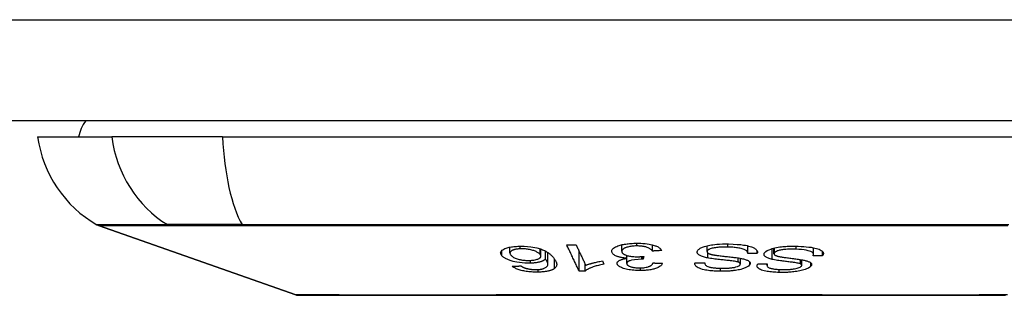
# Model space of a CAD drawing. Header units: inches. Extents: x 17 to 570, y 51 to 268.
# Tile 2 of 256: x 17.868 to 18.835, y 50.776 to 51.045. Entities that reach past the tile are written whole.
import ezdxf

# ---------------------------------------------------------------- set-up
doc = ezdxf.new("R2010")
doc.units = ezdxf.units.IN
doc.header["$MEASUREMENT"] = 0
doc.layers.add('Visible Edges(ANSI)', color=7, linetype='Continuous', lineweight=25)
doc.layers.add('Visible Tangent Edges(ANSI)', color=7, linetype='Continuous', lineweight=25)

msp = doc.modelspace()

# ---------------------------------------------------------------- linework, layer by layer
at = {"layer": 'Visible Edges(ANSI)'}
for p, q in [((76.77603, 50.94642), (17.17103, 50.94642)), ((17.8858, 50.93067), (17.95856, 50.93067)), ((18.06734, 50.93067), (17.95856, 50.93067)), ((18.06734, 50.93067), (18.92472, 50.93067)), ((18.13922, 50.77603), (17.94569, 50.84377)), ((18.45921, 50.81862), (18.45921, 50.82501)), ((18.48928, 50.81884), (18.48928, 50.8249)), ((18.54297, 50.81827), (18.54297, 50.82406)), ((18.58287, 50.81666), (18.58287, 50.82402)), ((18.34946, 50.81695), (18.34946, 50.82272)), ((18.37977, 50.81384), (18.37977, 50.82082)), ((18.38429, 50.81095), (18.38429, 50.81888)), ((18.38669, 50.80596), (18.38669, 50.81744)), ((18.41744, 50.79914), (18.41744, 50.81845)), ((18.46432, 50.81182), (18.46432, 50.81452)), ((18.59226, 50.81664), (18.59226, 50.81874)), ((18.60867, 50.81622), (18.60867, 50.82177)), ((18.64743, 50.81563), (18.64743, 50.82212)), ((18.6563, 50.81427), (18.6563, 50.81846)), ((18.4233, 50.7992), (18.4233, 50.80604)), ((18.44019, 50.80919), (18.44163, 50.80611)), ((18.46416, 50.80672), (18.46416, 50.81179)), ((18.48099, 50.81368), (18.48039, 50.81086)), ((18.48039, 50.81086), (18.48039, 50.81362)), ((18.54065, 50.80709), (18.54065, 50.80739)), ((18.57565, 50.80623), (18.57565, 50.81179)), ((18.60179, 50.80493), (18.60179, 50.80619)), ((18.63596, 50.80497), (18.63596, 50.81028))]:
    msp.add_line(p, q, dxfattribs=at)
at = {"layer": 'Visible Edges(ANSI)', "flags": 128}
for points in [[(18.3415, 50.81433), (18.34109, 50.81486), (18.34077, 50.81539), (18.34053, 50.81592), (18.34038, 50.81645), (18.34033, 50.81697), (18.34037, 50.81749), (18.34051, 50.818), (18.34074, 50.81851), (18.34108, 50.81903), (18.34159, 50.81959), (18.34232, 50.82019), (18.3433, 50.82079), (18.34446, 50.82133), (18.34563, 50.82177), (18.34675, 50.8221), (18.34776, 50.82236), (18.34876, 50.82258), (18.34982, 50.82278), (18.35092, 50.82296), (18.35207, 50.82311), (18.35327, 50.82324), (18.35449, 50.82335), (18.35575, 50.82344), (18.35703, 50.8235)], [(18.35703, 50.8235), (18.3635, 50.82353), (18.36995, 50.82299), (18.3758, 50.82193), (18.37939, 50.82095), (18.38055, 50.82055), (18.38149, 50.82018), (18.38237, 50.81981), (18.38322, 50.81942), (18.38401, 50.81903), (18.38476, 50.81863), (18.38547, 50.81822), (18.38614, 50.81781), (18.38677, 50.81739), (18.38738, 50.81696), (18.38797, 50.81653), (18.38852, 50.81609), (18.38905, 50.81565), (18.38956, 50.81521), (18.39004, 50.81476), (18.3905, 50.81431), (18.39093, 50.81387), (18.39134, 50.81342), (18.39173, 50.81298), (18.3921, 50.81254)], [(18.40523, 50.82485), (18.40561, 50.82486), (18.40599, 50.82487), (18.40637, 50.82487), (18.40674, 50.82488), (18.40712, 50.82489), (18.4075, 50.8249), (18.40788, 50.82491), (18.40826, 50.82492), (18.40864, 50.82493), (18.40902, 50.82494), (18.40939, 50.82494), (18.40977, 50.82495), (18.41015, 50.82496), (18.41053, 50.82497), (18.41091, 50.82498), (18.41129, 50.82499), (18.41166, 50.825), (18.41204, 50.82501), (18.41242, 50.82502), (18.4128, 50.82503), (18.41318, 50.82504), (18.41356, 50.82505), (18.41393, 50.82506), (18.41431, 50.82507)], [(18.41744, 50.79914), (18.41693, 50.8002), (18.41643, 50.80126), (18.41592, 50.80233), (18.41541, 50.8034), (18.4149, 50.80447), (18.41439, 50.80555), (18.41388, 50.80662), (18.41337, 50.8077), (18.41286, 50.80877), (18.41235, 50.80985), (18.41183, 50.81093), (18.41132, 50.81201), (18.41081, 50.81308), (18.4103, 50.81416), (18.40979, 50.81524), (18.40928, 50.81631), (18.40877, 50.81739), (18.40826, 50.81846), (18.40775, 50.81953), (18.40725, 50.8206), (18.40674, 50.82167), (18.40624, 50.82273), (18.40573, 50.82379), (18.40523, 50.82485)], [(18.41431, 50.82507), (18.41471, 50.82423), (18.4151, 50.8234), (18.41549, 50.82256), (18.41589, 50.82173), (18.41629, 50.82089), (18.41668, 50.82005), (18.41708, 50.81921), (18.41747, 50.81837), (18.41787, 50.81753), (18.41827, 50.81669), (18.41867, 50.81585), (18.41906, 50.81501), (18.41946, 50.81417), (18.41986, 50.81333), (18.42026, 50.81249), (18.42065, 50.81165), (18.42105, 50.81081), (18.42145, 50.80997), (18.42184, 50.80913), (18.42224, 50.80829), (18.42264, 50.80745), (18.42303, 50.80662), (18.42343, 50.80578), (18.42382, 50.80495)], [(18.44947, 50.81827), (18.44946, 50.81897), (18.44961, 50.81967), (18.44994, 50.82036), (18.45046, 50.82103), (18.45116, 50.82168), (18.45204, 50.8223), (18.45309, 50.82289), (18.45423, 50.82341), (18.45539, 50.82387), (18.45652, 50.82426), (18.45758, 50.82458), (18.4586, 50.82486), (18.45967, 50.82512), (18.46079, 50.82535), (18.46194, 50.82557), (18.46314, 50.82576), (18.46438, 50.82593), (18.46564, 50.82608), (18.46693, 50.8262), (18.46824, 50.82631), (18.46957, 50.82639), (18.47091, 50.82645), (18.47226, 50.82648), (18.47362, 50.8265)], [(18.47392, 50.82385), (18.47271, 50.82382), (18.47152, 50.82377), (18.47034, 50.82369), (18.4692, 50.82358), (18.4681, 50.82343), (18.46705, 50.82326), (18.46604, 50.82305), (18.46511, 50.82282), (18.46427, 50.82259), (18.46353, 50.82234), (18.46288, 50.8221), (18.4623, 50.82186), (18.46176, 50.8216), (18.46127, 50.82134), (18.46083, 50.82106), (18.46044, 50.82078), (18.4601, 50.82049), (18.45982, 50.82019), (18.4596, 50.81988), (18.45942, 50.81957), (18.4593, 50.81926), (18.45923, 50.81895), (18.45921, 50.81863), (18.45923, 50.81831)], [(18.47362, 50.8265), (18.47577, 50.8265), (18.4779, 50.82644), (18.48002, 50.82632), (18.4821, 50.82614), (18.48412, 50.8259), (18.48598, 50.82561), (18.48759, 50.8253), (18.48895, 50.82499), (18.49007, 50.82469), (18.491, 50.82441), (18.49187, 50.82412), (18.49269, 50.82382), (18.49347, 50.82351), (18.49419, 50.82318), (18.49486, 50.82284), (18.49548, 50.82248), (18.49603, 50.82212), (18.49653, 50.82175), (18.49698, 50.82137), (18.49737, 50.82099), (18.4977, 50.8206), (18.49799, 50.82021), (18.49823, 50.81981), (18.49842, 50.8194)], [(18.48928, 50.81884), (18.48899, 50.81923), (18.48866, 50.81961), (18.48829, 50.81999), (18.48788, 50.82037), (18.48743, 50.82074), (18.48693, 50.8211), (18.48637, 50.82145), (18.48575, 50.82179), (18.48506, 50.82211), (18.4843, 50.82241), (18.48352, 50.82268), (18.48275, 50.8229), (18.48201, 50.82308), (18.48132, 50.82323), (18.48064, 50.82335), (18.47995, 50.82346), (18.47924, 50.82356), (18.47852, 50.82364), (18.47778, 50.82371), (18.47702, 50.82377), (18.47625, 50.82381), (18.47547, 50.82383), (18.4747, 50.82385), (18.47392, 50.82385)], [(18.53351, 50.81882), (18.53371, 50.81923), (18.53397, 50.81964), (18.53431, 50.82004), (18.53471, 50.82044), (18.53518, 50.82083), (18.53572, 50.82121), (18.53631, 50.82158), (18.53697, 50.82194), (18.53771, 50.82229), (18.53854, 50.82266), (18.53948, 50.82302), (18.54054, 50.82338), (18.54173, 50.82374), (18.54303, 50.82407), (18.54438, 50.82438), (18.54579, 50.82465), (18.54725, 50.82489), (18.54876, 50.82511), (18.55044, 50.82531), (18.55257, 50.82552), (18.55515, 50.8257), (18.55811, 50.82583), (18.56111, 50.82587), (18.56409, 50.82583)], [(18.56409, 50.82583), (18.56844, 50.82568), (18.57259, 50.82543), (18.57599, 50.82512), (18.57864, 50.82479), (18.58062, 50.82447), (18.58224, 50.82416), (18.58376, 50.82381), (18.58518, 50.82342), (18.5865, 50.82299), (18.58769, 50.82253), (18.58871, 50.82205), (18.58956, 50.82158), (18.59026, 50.82112), (18.59082, 50.82068), (18.59126, 50.82026), (18.59161, 50.81988), (18.59189, 50.81948), (18.59211, 50.81909), (18.59227, 50.81869), (18.59238, 50.81829), (18.59243, 50.81788), (18.59242, 50.81747), (18.59236, 50.81706), (18.59226, 50.81664)], [(18.59969, 50.81741), (18.6007, 50.81838), (18.60211, 50.81931), (18.60377, 50.82013), (18.6054, 50.82078), (18.6068, 50.82124), (18.60817, 50.82164), (18.60963, 50.822), (18.61116, 50.82233), (18.61276, 50.82262), (18.61436, 50.82287), (18.61594, 50.82308), (18.61746, 50.82324), (18.6189, 50.82338), (18.62025, 50.82348), (18.6215, 50.82356), (18.62274, 50.82362), (18.62398, 50.82367), (18.62522, 50.8237), (18.62645, 50.82372), (18.62768, 50.82373), (18.62891, 50.82372), (18.63012, 50.82369), (18.63133, 50.82366), (18.63253, 50.82361)], [(18.63253, 50.82361), (18.63519, 50.82348), (18.63782, 50.8233), (18.6404, 50.82308), (18.64289, 50.82282), (18.64516, 50.82251), (18.64711, 50.82218), (18.6488, 50.82184), (18.65034, 50.82145), (18.65174, 50.82103), (18.65299, 50.82057), (18.6541, 50.82007), (18.65499, 50.81955), (18.6557, 50.81904), (18.65623, 50.81855), (18.65661, 50.81809), (18.65687, 50.81765), (18.65705, 50.81724), (18.65715, 50.81683), (18.65717, 50.81641), (18.65713, 50.81598), (18.65702, 50.81556), (18.65684, 50.81513), (18.65661, 50.8147), (18.6563, 50.81427)], [(18.36952, 50.80699), (18.36686, 50.80696), (18.36416, 50.80704), (18.36145, 50.80725), (18.3588, 50.80756), (18.35635, 50.80796), (18.35431, 50.80838), (18.35275, 50.80874), (18.35168, 50.80902), (18.35073, 50.8093), (18.34982, 50.80958), (18.34895, 50.80987), (18.34812, 50.81017), (18.34733, 50.81048), (18.34658, 50.81081), (18.34588, 50.81114), (18.34522, 50.81148), (18.34461, 50.81182), (18.34404, 50.81217), (18.34352, 50.81252), (18.34304, 50.81288), (18.3426, 50.81324), (18.34219, 50.8136), (18.34183, 50.81396), (18.3415, 50.81433)], [(18.35933, 50.82102), (18.35858, 50.82098), (18.35786, 50.82093), (18.35715, 50.82086), (18.35647, 50.82078), (18.35581, 50.82069), (18.35517, 50.82058), (18.35456, 50.82046), (18.35399, 50.82032), (18.35345, 50.82017), (18.35295, 50.82001), (18.35248, 50.81984), (18.35204, 50.81966), (18.35164, 50.81948), (18.35127, 50.81928), (18.35093, 50.81908), (18.35055, 50.81881), (18.35016, 50.81847), (18.34981, 50.81805), (18.34956, 50.81755), (18.34946, 50.81701), (18.34952, 50.81645), (18.34972, 50.81589), (18.35004, 50.81533), (18.35046, 50.81477)], [(18.35046, 50.81477), (18.35085, 50.81435), (18.35131, 50.81392), (18.35183, 50.8135), (18.35242, 50.81308), (18.35309, 50.81268), (18.35385, 50.81229), (18.35469, 50.81191), (18.35561, 50.81155), (18.3566, 50.81122), (18.35757, 50.81094), (18.35848, 50.81071), (18.35932, 50.81052), (18.36009, 50.81037), (18.36086, 50.81023), (18.36165, 50.8101), (18.36246, 50.81), (18.36329, 50.8099), (18.36412, 50.80983), (18.36495, 50.80977), (18.36579, 50.80973), (18.36662, 50.8097), (18.36746, 50.8097), (18.36828, 50.8097), (18.36909, 50.80972)], [(18.37896, 50.81568), (18.37861, 50.81606), (18.37821, 50.81644), (18.37774, 50.81681), (18.37722, 50.81718), (18.37664, 50.81755), (18.37599, 50.81791), (18.37527, 50.81827), (18.3745, 50.81862), (18.37367, 50.81895), (18.37281, 50.81927), (18.37189, 50.81956), (18.37091, 50.81984), (18.36988, 50.82009), (18.3688, 50.82031), (18.36772, 50.8205), (18.36667, 50.82066), (18.36565, 50.82078), (18.36469, 50.82088), (18.36378, 50.82095), (18.36288, 50.82101), (18.36198, 50.82104), (18.36109, 50.82105), (18.3602, 50.82104), (18.35933, 50.82102)], [(18.36909, 50.80972), (18.37047, 50.80979), (18.3718, 50.8099), (18.37304, 50.81006), (18.3742, 50.81027), (18.37527, 50.81051), (18.3762, 50.81079), (18.37697, 50.81108), (18.37759, 50.81136), (18.37806, 50.81161), (18.37844, 50.81185), (18.37877, 50.81209), (18.37906, 50.81234), (18.37929, 50.8126), (18.37948, 50.81286), (18.37962, 50.81313), (18.37972, 50.81341), (18.37976, 50.81369), (18.37977, 50.81397), (18.37972, 50.81425), (18.37964, 50.81454), (18.37952, 50.81482), (18.37937, 50.81511), (18.37918, 50.81539), (18.37896, 50.81568)], [(18.46432, 50.81182), (18.46353, 50.81188), (18.46276, 50.81196), (18.46199, 50.81205), (18.46123, 50.81214), (18.46049, 50.81225), (18.45976, 50.81237), (18.45904, 50.81249), (18.45834, 50.81263), (18.45765, 50.81278), (18.45699, 50.81294), (18.45636, 50.81311), (18.45574, 50.81329), (18.45516, 50.81348), (18.45457, 50.81369), (18.4539, 50.81396), (18.45318, 50.81428), (18.45244, 50.81466), (18.45172, 50.81511), (18.45106, 50.81561), (18.45052, 50.81613), (18.4501, 50.81666), (18.4498, 50.81719), (18.44959, 50.81773), (18.44947, 50.81827)], [(18.45923, 50.81831), (18.45929, 50.81802), (18.45938, 50.81772), (18.45952, 50.81743), (18.45971, 50.81714), (18.45994, 50.81685), (18.46022, 50.81657), (18.46054, 50.81629), (18.46092, 50.81601), (18.46135, 50.81575), (18.46182, 50.81549), (18.46233, 50.81525), (18.4629, 50.81501), (18.4635, 50.81479), (18.46417, 50.81457), (18.46494, 50.81434), (18.4658, 50.81413), (18.46676, 50.81392), (18.46779, 50.81374), (18.46886, 50.81358), (18.46997, 50.81346), (18.47111, 50.81337), (18.47226, 50.81331), (18.47342, 50.81328), (18.47458, 50.81327)], [(18.49842, 50.8194), (18.49804, 50.81938), (18.49766, 50.81936), (18.49727, 50.81933), (18.49689, 50.81931), (18.49651, 50.81929), (18.49613, 50.81926), (18.49575, 50.81924), (18.49537, 50.81921), (18.49499, 50.81919), (18.49461, 50.81917), (18.49423, 50.81914), (18.49385, 50.81912), (18.49347, 50.8191), (18.49309, 50.81907), (18.49271, 50.81905), (18.49233, 50.81903), (18.49194, 50.819), (18.49156, 50.81898), (18.49118, 50.81896), (18.4908, 50.81893), (18.49042, 50.81891), (18.49004, 50.81889), (18.48966, 50.81887), (18.48928, 50.81884)], [(18.54358, 50.8121), (18.54248, 50.81234), (18.54142, 50.81259), (18.54039, 50.81285), (18.5394, 50.81314), (18.53847, 50.81344), (18.5376, 50.81376), (18.5368, 50.8141), (18.53609, 50.81445), (18.53549, 50.81478), (18.535, 50.81511), (18.5346, 50.81542), (18.53428, 50.81571), (18.53403, 50.81598), (18.53383, 50.81624), (18.53366, 50.81649), (18.53353, 50.81675), (18.53343, 50.817), (18.53335, 50.81726), (18.53331, 50.81752), (18.53329, 50.81778), (18.53331, 50.81804), (18.53335, 50.8183), (18.53341, 50.81856), (18.53351, 50.81882)], [(18.54308, 50.81883), (18.543, 50.81858), (18.54297, 50.81834), (18.54298, 50.81809), (18.54304, 50.81785), (18.54315, 50.81761), (18.54331, 50.81738), (18.54352, 50.81715), (18.54377, 50.81694), (18.54405, 50.81674), (18.54435, 50.81656), (18.54467, 50.8164), (18.54501, 50.81625), (18.54536, 50.81611), (18.54574, 50.81598), (18.54614, 50.81585), (18.54655, 50.81573), (18.54699, 50.81561), (18.54744, 50.8155), (18.5479, 50.81539), (18.54837, 50.81529), (18.54886, 50.81519), (18.54934, 50.8151), (18.54983, 50.81501), (18.55032, 50.81493)], [(18.56331, 50.82277), (18.56208, 50.82279), (18.56084, 50.82279), (18.5596, 50.82278), (18.55836, 50.82275), (18.55712, 50.82271), (18.55588, 50.82265), (18.55465, 50.82256), (18.55345, 50.82245), (18.55226, 50.82233), (18.5511, 50.82217), (18.54997, 50.822), (18.54889, 50.82179), (18.54786, 50.82155), (18.54693, 50.82129), (18.54613, 50.82102), (18.54547, 50.82075), (18.54494, 50.8205), (18.54451, 50.82026), (18.54415, 50.82003), (18.54385, 50.8198), (18.54359, 50.81956), (18.54337, 50.81932), (18.5432, 50.81908), (18.54308, 50.81883)], [(18.55032, 50.81493), (18.55099, 50.81482), (18.55176, 50.81471), (18.55262, 50.81459), (18.55358, 50.81447), (18.5546, 50.81435), (18.5557, 50.81422), (18.55685, 50.81408), (18.55805, 50.81395), (18.55929, 50.81381), (18.56056, 50.81367), (18.56184, 50.81353), (18.56314, 50.81339), (18.56443, 50.81325), (18.5657, 50.8131), (18.56696, 50.81296), (18.56819, 50.81282), (18.56937, 50.81268), (18.57052, 50.81254), (18.57167, 50.81239), (18.57281, 50.81223), (18.57391, 50.81207), (18.57497, 50.8119), (18.57595, 50.81173), (18.57684, 50.81156)], [(18.58286, 50.81645), (18.58286, 50.81689), (18.5828, 50.81732), (18.58268, 50.81776), (18.58248, 50.81819), (18.58221, 50.81861), (18.58185, 50.81902), (18.5814, 50.81942), (18.58085, 50.81979), (18.58018, 50.82015), (18.57938, 50.82049), (18.57844, 50.82082), (18.57742, 50.82112), (18.57634, 50.82138), (18.57522, 50.82162), (18.5741, 50.82183), (18.57298, 50.82201), (18.57185, 50.82216), (18.57069, 50.8223), (18.56951, 50.82242), (18.5683, 50.82253), (18.56707, 50.82261), (18.56583, 50.82268), (18.56457, 50.82273), (18.56331, 50.82277)], [(18.59226, 50.81664), (18.59186, 50.81663), (18.59147, 50.81663), (18.59108, 50.81662), (18.59069, 50.81661), (18.5903, 50.8166), (18.58991, 50.81659), (18.58952, 50.81658), (18.58913, 50.81657), (18.58873, 50.81657), (18.58834, 50.81656), (18.58795, 50.81655), (18.58756, 50.81654), (18.58717, 50.81653), (18.58678, 50.81653), (18.58638, 50.81652), (18.58599, 50.81651), (18.5856, 50.8165), (18.58521, 50.81649), (18.58482, 50.81649), (18.58443, 50.81648), (18.58404, 50.81647), (18.58364, 50.81646), (18.58325, 50.81646), (18.58286, 50.81645)], [(18.6069, 50.8107), (18.60591, 50.81094), (18.60497, 50.8112), (18.60407, 50.81148), (18.60322, 50.81177), (18.60243, 50.81208), (18.6017, 50.8124), (18.60104, 50.81275), (18.60049, 50.81309), (18.60004, 50.81343), (18.59969, 50.81375), (18.59942, 50.81406), (18.59922, 50.81435), (18.59907, 50.81462), (18.59897, 50.81487), (18.59891, 50.81512), (18.59888, 50.81537), (18.59888, 50.81563), (18.59891, 50.81588), (18.59897, 50.81613), (18.59906, 50.81639), (18.59917, 50.81664), (18.59932, 50.8169), (18.59949, 50.81715), (18.59969, 50.81741)], [(18.6091, 50.81723), (18.60892, 50.81698), (18.60878, 50.81673), (18.6087, 50.81648), (18.60867, 50.81624), (18.60869, 50.81599), (18.60877, 50.81575), (18.60891, 50.81552), (18.60909, 50.81531), (18.6093, 50.81511), (18.60954, 50.81494), (18.6098, 50.81478), (18.61008, 50.81463), (18.61037, 50.8145), (18.61069, 50.81437), (18.61102, 50.81424), (18.61138, 50.81412), (18.61175, 50.81401), (18.61213, 50.8139), (18.61253, 50.81379), (18.61294, 50.81369), (18.61336, 50.81359), (18.61378, 50.8135), (18.61421, 50.81341), (18.61465, 50.81332)], [(18.63053, 50.82066), (18.62879, 50.82072), (18.62702, 50.82075), (18.62524, 50.82074), (18.62345, 50.8207), (18.62179, 50.82062), (18.62033, 50.82052), (18.6191, 50.82041), (18.61805, 50.82029), (18.61704, 50.82016), (18.61605, 50.82), (18.61509, 50.81983), (18.61417, 50.81962), (18.61331, 50.8194), (18.61257, 50.81917), (18.61194, 50.81895), (18.61142, 50.81874), (18.611, 50.81856), (18.61064, 50.81838), (18.6103, 50.8182), (18.61, 50.81801), (18.60973, 50.81782), (18.60949, 50.81763), (18.60928, 50.81743), (18.6091, 50.81723)], [(18.64707, 50.81423), (18.64718, 50.81447), (18.64727, 50.81471), (18.64734, 50.81495), (18.64739, 50.81519), (18.64743, 50.81543), (18.64743, 50.81566), (18.64742, 50.8159), (18.64738, 50.81613), (18.64731, 50.81636), (18.64721, 50.81659), (18.64708, 50.81681), (18.64692, 50.81703), (18.64672, 50.81725), (18.64646, 50.81748), (18.64607, 50.81777), (18.64549, 50.81809), (18.64467, 50.81845), (18.64359, 50.81883), (18.64216, 50.81923), (18.64036, 50.81962), (18.63819, 50.81999), (18.63575, 50.82029), (18.63318, 50.82051), (18.63053, 50.82066)], [(18.6563, 50.81427), (18.65592, 50.81426), (18.65554, 50.81426), (18.65515, 50.81426), (18.65477, 50.81426), (18.65438, 50.81426), (18.654, 50.81425), (18.65361, 50.81425), (18.65323, 50.81425), (18.65284, 50.81425), (18.65246, 50.81425), (18.65207, 50.81425), (18.65169, 50.81424), (18.6513, 50.81424), (18.65092, 50.81424), (18.65053, 50.81424), (18.65015, 50.81424), (18.64977, 50.81424), (18.64938, 50.81424), (18.649, 50.81424), (18.64861, 50.81424), (18.64823, 50.81423), (18.64784, 50.81423), (18.64746, 50.81423), (18.64707, 50.81423)], [(18.35165, 50.80391), (18.35201, 50.80393), (18.35237, 50.80394), (18.35272, 50.80396), (18.35308, 50.80398), (18.35344, 50.80399), (18.3538, 50.80401), (18.35415, 50.80403), (18.35451, 50.80404), (18.35487, 50.80406), (18.35523, 50.80408), (18.35559, 50.8041), (18.35594, 50.80411), (18.3563, 50.80413), (18.35666, 50.80415), (18.35702, 50.80417), (18.35737, 50.80418), (18.35773, 50.8042), (18.35809, 50.80422), (18.35845, 50.80424), (18.35881, 50.80425), (18.35916, 50.80427), (18.35952, 50.80429), (18.35988, 50.80431), (18.36024, 50.80433)], [(18.36024, 50.80433), (18.36041, 50.80421), (18.36059, 50.8041), (18.36077, 50.80399), (18.36096, 50.80388), (18.36116, 50.80376), (18.36135, 50.80365), (18.36156, 50.80354), (18.36176, 50.80342), (18.36197, 50.80331), (18.36219, 50.8032), (18.36241, 50.80309), (18.36263, 50.80298), (18.36286, 50.80288), (18.3631, 50.80277), (18.36333, 50.80267), (18.36357, 50.80256), (18.36382, 50.80246), (18.36408, 50.80236), (18.36434, 50.80226), (18.36461, 50.80217), (18.36489, 50.80207), (18.36518, 50.80198), (18.36548, 50.80189), (18.36578, 50.80181)], [(18.38429, 50.81095), (18.38405, 50.81072), (18.38379, 50.8105), (18.38351, 50.81027), (18.3832, 50.81005), (18.38288, 50.80984), (18.38252, 50.80963), (18.38214, 50.80942), (18.38174, 50.80922), (18.38129, 50.80903), (18.38081, 50.80883), (18.38028, 50.80864), (18.3797, 50.80846), (18.37907, 50.80827), (18.37839, 50.80809), (18.37764, 50.80792), (18.37684, 50.80776), (18.37602, 50.80761), (18.37516, 50.80747), (18.37428, 50.80735), (18.37338, 50.80724), (18.37244, 50.80715), (18.37148, 50.80708), (18.37051, 50.80703), (18.36952, 50.80699)], [(18.38251, 50.80176), (18.38381, 50.80231), (18.38485, 50.80292), (18.38563, 50.80359), (18.38618, 50.80429), (18.38651, 50.80496), (18.38666, 50.80554), (18.38669, 50.80603), (18.38667, 50.80637), (18.38663, 50.80665), (18.38657, 50.80693), (18.38649, 50.80721), (18.38639, 50.8075), (18.38628, 50.80779), (18.38615, 50.80808), (18.38601, 50.80837), (18.38585, 50.80866), (18.38568, 50.80896), (18.38551, 50.80925), (18.38532, 50.80954), (18.38513, 50.80983), (18.38493, 50.81012), (18.38472, 50.8104), (18.3845, 50.81068), (18.38429, 50.81095)], [(18.3921, 50.81254), (18.3925, 50.81205), (18.39288, 50.81156), (18.39323, 50.81106), (18.39357, 50.81057), (18.39388, 50.81008), (18.39417, 50.80959), (18.39443, 50.8091), (18.39466, 50.80861), (18.39486, 50.80813), (18.39503, 50.80765), (18.39516, 50.80718), (18.39527, 50.80671), (18.39533, 50.80625), (18.39536, 50.80579), (18.39535, 50.80535), (18.39529, 50.8049), (18.3952, 50.80447), (18.39506, 50.80405), (18.39487, 50.80363), (18.39463, 50.80321), (18.39433, 50.80281), (18.39397, 50.80241), (18.39355, 50.80202), (18.39307, 50.80164)], [(18.44163, 50.80611), (18.44017, 50.8058), (18.43879, 50.80549), (18.4375, 50.80517), (18.43628, 50.80486), (18.43514, 50.80455), (18.43407, 50.80424), (18.43307, 50.80394), (18.43213, 50.80363), (18.43126, 50.80334), (18.43045, 50.80304), (18.4297, 50.80276), (18.429, 50.80248), (18.42835, 50.80221), (18.42775, 50.80195), (18.4272, 50.80169), (18.42667, 50.80144), (18.42615, 50.80118), (18.42565, 50.80091), (18.42518, 50.80064), (18.42474, 50.80036), (18.42432, 50.80008), (18.42395, 50.79979), (18.4236, 50.7995), (18.4233, 50.7992)], [(18.42382, 50.80495), (18.42423, 50.80511), (18.42465, 50.80527), (18.42509, 50.80543), (18.42553, 50.80559), (18.42599, 50.80575), (18.42646, 50.8059), (18.42693, 50.80605), (18.42742, 50.8062), (18.42791, 50.80635), (18.4284, 50.80649), (18.4289, 50.80663), (18.42941, 50.80677), (18.42991, 50.80691), (18.43042, 50.80704), (18.431, 50.80719), (18.4317, 50.80737), (18.43251, 50.80757), (18.43341, 50.80779), (18.4344, 50.80802), (18.43546, 50.80826), (18.43658, 50.8085), (18.43775, 50.80874), (18.43896, 50.80897), (18.44019, 50.80919)], [(18.45469, 50.80654), (18.45467, 50.80678), (18.45468, 50.80702), (18.45472, 50.80726), (18.45478, 50.80749), (18.45488, 50.80773), (18.455, 50.80796), (18.45515, 50.80819), (18.45534, 50.80842), (18.45555, 50.80864), (18.45579, 50.80887), (18.45607, 50.80909), (18.45639, 50.80932), (18.45677, 50.80955), (18.4572, 50.80979), (18.4577, 50.81003), (18.45825, 50.81027), (18.45888, 50.81051), (18.45956, 50.81074), (18.46027, 50.81095), (18.46102, 50.81115), (18.4618, 50.81134), (18.46262, 50.81151), (18.46346, 50.81167), (18.46432, 50.81182)], [(18.47752, 50.79976), (18.47588, 50.79977), (18.47424, 50.79981), (18.47262, 50.79989), (18.47102, 50.80002), (18.46945, 50.80017), (18.4679, 50.80037), (18.46639, 50.80061), (18.46496, 50.80087), (18.46358, 50.80117), (18.46228, 50.80149), (18.46106, 50.80186), (18.45995, 50.80224), (18.45899, 50.80263), (18.45817, 50.80302), (18.45748, 50.8034), (18.4569, 50.80376), (18.45642, 50.8041), (18.456, 50.80444), (18.45564, 50.80478), (18.45534, 50.80513), (18.45509, 50.80547), (18.4549, 50.80583), (18.45477, 50.80618), (18.45469, 50.80654)], [(18.4789, 50.81088), (18.47521, 50.81074), (18.47175, 50.81038), (18.46874, 50.80982), (18.46705, 50.80935), (18.46656, 50.80917), (18.46628, 50.80905), (18.46601, 50.80893), (18.46576, 50.80881), (18.46553, 50.80868), (18.46532, 50.80854), (18.46513, 50.80841), (18.46496, 50.80827), (18.4648, 50.80813), (18.46466, 50.80798), (18.46454, 50.80783), (18.46444, 50.80768), (18.46436, 50.80753), (18.46429, 50.80738), (18.46423, 50.80723), (18.4642, 50.80707), (18.46417, 50.80692), (18.46416, 50.80676), (18.46416, 50.80661), (18.46418, 50.80645)], [(18.46418, 50.80645), (18.46423, 50.80619), (18.46433, 50.80592), (18.46447, 50.80565), (18.46466, 50.80539), (18.4649, 50.80513), (18.46519, 50.80488), (18.46553, 50.80463), (18.46592, 50.8044), (18.46636, 50.80417), (18.46685, 50.80395), (18.46739, 50.80373), (18.46797, 50.80353), (18.46859, 50.80334), (18.46925, 50.80317), (18.46994, 50.80301), (18.47065, 50.80287), (18.47139, 50.80275), (18.47215, 50.80265), (18.47294, 50.80256), (18.47373, 50.8025), (18.47454, 50.80245), (18.47536, 50.80241), (18.47618, 50.8024), (18.477, 50.80239)], [(18.47458, 50.81327), (18.47485, 50.81328), (18.47511, 50.81328), (18.47538, 50.81329), (18.47565, 50.81329), (18.47591, 50.8133), (18.47618, 50.81331), (18.47644, 50.81333), (18.47671, 50.81334), (18.47698, 50.81335), (18.47726, 50.81337), (18.47753, 50.81339), (18.4778, 50.81341), (18.47807, 50.81343), (18.47834, 50.81345), (18.47861, 50.81347), (18.47888, 50.81349), (18.47915, 50.81351), (18.47942, 50.81353), (18.47969, 50.81356), (18.47995, 50.81358), (18.48021, 50.81361), (18.48047, 50.81363), (18.48073, 50.81366), (18.48099, 50.81368)], [(18.477, 50.80239), (18.4783, 50.80242), (18.47958, 50.80248), (18.48083, 50.80259), (18.48202, 50.80274), (18.48316, 50.80294), (18.48416, 50.80316), (18.48498, 50.80338), (18.48562, 50.80359), (18.48613, 50.80378), (18.4866, 50.80397), (18.48702, 50.80417), (18.48741, 50.80438), (18.48777, 50.8046), (18.4881, 50.80482), (18.48839, 50.80505), (18.48866, 50.80529), (18.4889, 50.80552), (18.48911, 50.80577), (18.4893, 50.80601), (18.48946, 50.80626), (18.4896, 50.80651), (18.48972, 50.80676), (18.48982, 50.80701), (18.4899, 50.80726)], [(18.49917, 50.80682), (18.4989, 50.80622), (18.49853, 50.80563), (18.49807, 50.80505), (18.4975, 50.80448), (18.49681, 50.80392), (18.49601, 50.80339), (18.49512, 50.80289), (18.4942, 50.80245), (18.49327, 50.80207), (18.49235, 50.80174), (18.49147, 50.80146), (18.49057, 50.80121), (18.48964, 50.80098), (18.48867, 50.80077), (18.48766, 50.80058), (18.48662, 50.8004), (18.48554, 50.80025), (18.48444, 50.80012), (18.48333, 50.80001), (18.48219, 50.79992), (18.48104, 50.79985), (18.47988, 50.7998), (18.4787, 50.79977), (18.47752, 50.79976)], [(18.48039, 50.81086), (18.48033, 50.81086), (18.48027, 50.81086), (18.48021, 50.81086), (18.48014, 50.81086), (18.48008, 50.81087), (18.48002, 50.81087), (18.47995, 50.81087), (18.47989, 50.81087), (18.47983, 50.81087), (18.47976, 50.81088), (18.4797, 50.81088), (18.47964, 50.81088), (18.47957, 50.81088), (18.47951, 50.81088), (18.47945, 50.81088), (18.47939, 50.81088), (18.47933, 50.81088), (18.47927, 50.81088), (18.47921, 50.81088), (18.47914, 50.81088), (18.47908, 50.81089), (18.47902, 50.81089), (18.47896, 50.81089), (18.4789, 50.81088)], [(18.4899, 50.80726), (18.49029, 50.80724), (18.49068, 50.80722), (18.49106, 50.8072), (18.49145, 50.80718), (18.49183, 50.80716), (18.49222, 50.80714), (18.49261, 50.80713), (18.49299, 50.80711), (18.49338, 50.80709), (18.49377, 50.80707), (18.49415, 50.80705), (18.49454, 50.80703), (18.49492, 50.80701), (18.49531, 50.807), (18.4957, 50.80698), (18.49608, 50.80696), (18.49647, 50.80694), (18.49686, 50.80693), (18.49724, 50.80691), (18.49763, 50.80689), (18.49802, 50.80687), (18.4984, 50.80685), (18.49879, 50.80684), (18.49917, 50.80682)], [(18.55601, 50.79903), (18.55448, 50.79906), (18.55296, 50.7991), (18.55145, 50.79917), (18.54996, 50.79926), (18.54849, 50.79936), (18.54704, 50.7995), (18.54562, 50.79965), (18.54422, 50.79983), (18.54286, 50.80003), (18.5415, 50.80026), (18.54004, 50.80056), (18.53851, 50.80094), (18.53697, 50.80139), (18.53551, 50.80194), (18.53429, 50.80251), (18.53332, 50.80309), (18.53258, 50.80365), (18.53202, 50.80419), (18.53161, 50.80471), (18.5313, 50.80524), (18.53111, 50.80577), (18.53103, 50.80631), (18.53105, 50.80686), (18.53116, 50.8074)], [(18.53116, 50.8074), (18.53156, 50.8074), (18.53195, 50.8074), (18.53235, 50.8074), (18.53275, 50.8074), (18.53314, 50.8074), (18.53354, 50.8074), (18.53393, 50.8074), (18.53433, 50.8074), (18.53472, 50.80739), (18.53512, 50.80739), (18.53552, 50.80739), (18.53591, 50.80739), (18.53631, 50.80739), (18.5367, 50.80739), (18.5371, 50.80739), (18.5375, 50.80739), (18.53789, 50.80739), (18.53829, 50.80739), (18.53868, 50.80739), (18.53908, 50.80739), (18.53947, 50.80739), (18.53987, 50.80739), (18.54027, 50.80739), (18.54066, 50.80739)], [(18.54066, 50.80739), (18.54066, 50.80683), (18.54078, 50.80626), (18.54104, 50.80571), (18.54146, 50.80517), (18.54205, 50.80466), (18.54283, 50.80417), (18.54372, 50.80376), (18.5446, 50.80344), (18.54537, 50.80322), (18.54602, 50.80306), (18.54668, 50.80291), (18.54738, 50.80278), (18.54809, 50.80266), (18.54883, 50.80256), (18.54959, 50.80246), (18.55036, 50.80238), (18.55114, 50.80231), (18.55194, 50.80225), (18.55274, 50.80219), (18.55355, 50.80215), (18.55437, 50.80211), (18.55518, 50.80208), (18.556, 50.80206), (18.55683, 50.80205)], [(18.57359, 50.80805), (18.57292, 50.80825), (18.57207, 50.80845), (18.57106, 50.80865), (18.56991, 50.80884), (18.56867, 50.80902), (18.56738, 50.80919), (18.56609, 50.80936), (18.56483, 50.8095), (18.56361, 50.80964), (18.56241, 50.80977), (18.56122, 50.8099), (18.56003, 50.81002), (18.55883, 50.81014), (18.5576, 50.81027), (18.55634, 50.8104), (18.55503, 50.81054), (18.55367, 50.81069), (18.55224, 50.81085), (18.55073, 50.81104), (18.54919, 50.81123), (18.54765, 50.81144), (18.54617, 50.81166), (18.5448, 50.81188), (18.54358, 50.8121)], [(18.5851, 50.80594), (18.58352, 50.80405), (18.5805, 50.80236), (18.57775, 50.80136), (18.57624, 50.80094), (18.5748, 50.80061), (18.57342, 50.80033), (18.57212, 50.8001), (18.57096, 50.79992), (18.56996, 50.79978), (18.56905, 50.79967), (18.56814, 50.79957), (18.56722, 50.79947), (18.5663, 50.79939), (18.56537, 50.79931), (18.56444, 50.79925), (18.56351, 50.79919), (18.56257, 50.79914), (18.56163, 50.7991), (18.56069, 50.79907), (18.55975, 50.79904), (18.55881, 50.79903), (18.55788, 50.79902), (18.55694, 50.79902), (18.55601, 50.79903)], [(18.55683, 50.80205), (18.55748, 50.80204), (18.55814, 50.80204), (18.5588, 50.80204), (18.55946, 50.80204), (18.56012, 50.80205), (18.56078, 50.80206), (18.56144, 50.80208), (18.5621, 50.8021), (18.56277, 50.80213), (18.56343, 50.80216), (18.5641, 50.8022), (18.56476, 50.80225), (18.56541, 50.8023), (18.56606, 50.80236), (18.56671, 50.80243), (18.56735, 50.80251), (18.56798, 50.8026), (18.56863, 50.8027), (18.56973, 50.80291), (18.57127, 50.80329), (18.57287, 50.80381), (18.57416, 50.8044), (18.57506, 50.80506), (18.57555, 50.80574)], [(18.57555, 50.80574), (18.57559, 50.80585), (18.57562, 50.80595), (18.57564, 50.80606), (18.57565, 50.80617), (18.57565, 50.80627), (18.57564, 50.80638), (18.57562, 50.80648), (18.57559, 50.80659), (18.57555, 50.80669), (18.5755, 50.80679), (18.57543, 50.8069), (18.57535, 50.807), (18.57527, 50.80709), (18.57517, 50.80719), (18.57506, 50.80729), (18.57493, 50.80738), (18.5748, 50.80747), (18.57466, 50.80756), (18.57451, 50.80765), (18.57434, 50.80773), (18.57417, 50.80782), (18.57399, 50.8079), (18.57379, 50.80797), (18.57359, 50.80805)], [(18.57684, 50.81156), (18.57779, 50.81135), (18.57871, 50.81113), (18.57959, 50.8109), (18.58042, 50.81065), (18.5812, 50.81039), (18.58193, 50.8101), (18.5826, 50.80981), (18.58316, 50.80952), (18.58362, 50.80923), (18.584, 50.80897), (18.5843, 50.80871), (18.58454, 50.80848), (18.58472, 50.80827), (18.58488, 50.80807), (18.58501, 50.80786), (18.58511, 50.80765), (18.58519, 50.80744), (18.58524, 50.80723), (18.58528, 50.80702), (18.58528, 50.8068), (18.58527, 50.80659), (18.58523, 50.80637), (18.58518, 50.80616), (18.5851, 50.80594)], [(18.61378, 50.79791), (18.61219, 50.79796), (18.61062, 50.79803), (18.60908, 50.79812), (18.60756, 50.79823), (18.60607, 50.79837), (18.60462, 50.79853), (18.60321, 50.79872), (18.60185, 50.79894), (18.60052, 50.79918), (18.59918, 50.79948), (18.59785, 50.79983), (18.59656, 50.80025), (18.59535, 50.80074), (18.59433, 50.80128), (18.59354, 50.80183), (18.59297, 50.80236), (18.59256, 50.80288), (18.5923, 50.80337), (18.59214, 50.80385), (18.59209, 50.80434), (18.59213, 50.80484), (18.59227, 50.80533), (18.5925, 50.80583), (18.59282, 50.80633)], [(18.59282, 50.80633), (18.5932, 50.80633), (18.59359, 50.80632), (18.59398, 50.80631), (18.59437, 50.80631), (18.59476, 50.8063), (18.59515, 50.80629), (18.59553, 50.80629), (18.59592, 50.80628), (18.59631, 50.80627), (18.5967, 50.80627), (18.59709, 50.80626), (18.59748, 50.80625), (18.59787, 50.80625), (18.59825, 50.80624), (18.59864, 50.80623), (18.59903, 50.80623), (18.59942, 50.80622), (18.59981, 50.80622), (18.6002, 50.80621), (18.60059, 50.8062), (18.60098, 50.8062), (18.60136, 50.80619), (18.60175, 50.80619), (18.60214, 50.80618)], [(18.60214, 50.80618), (18.60195, 50.80574), (18.60183, 50.8053), (18.6018, 50.80486), (18.60186, 50.80443), (18.60203, 50.804), (18.60232, 50.8036), (18.60273, 50.80321), (18.60327, 50.80284), (18.60392, 50.80251), (18.60462, 50.80222), (18.60534, 50.80199), (18.60605, 50.80181), (18.60674, 50.80165), (18.60746, 50.80151), (18.60821, 50.80139), (18.609, 50.80128), (18.6098, 50.80118), (18.61063, 50.8011), (18.61146, 50.80102), (18.61231, 50.80096), (18.61317, 50.80091), (18.61405, 50.80086), (18.61493, 50.80083), (18.61581, 50.8008)], [(18.63461, 50.80633), (18.63405, 50.80653), (18.63331, 50.80673), (18.63242, 50.80693), (18.6314, 50.80713), (18.63027, 50.80732), (18.62909, 50.80751), (18.62789, 50.80768), (18.6267, 50.80785), (18.62554, 50.808), (18.62441, 50.80814), (18.62329, 50.80828), (18.62217, 50.80842), (18.62103, 50.80856), (18.61988, 50.8087), (18.6187, 50.80884), (18.61748, 50.809), (18.61621, 50.80917), (18.61489, 50.80935), (18.61349, 50.80955), (18.61206, 50.80976), (18.61064, 50.80999), (18.60927, 50.81022), (18.60801, 50.81046), (18.6069, 50.8107)], [(18.61465, 50.81332), (18.61525, 50.81321), (18.61596, 50.81309), (18.61676, 50.81296), (18.61764, 50.81282), (18.61859, 50.81269), (18.61961, 50.81254), (18.62068, 50.8124), (18.6218, 50.81225), (18.62296, 50.81209), (18.62414, 50.81194), (18.62533, 50.81178), (18.62654, 50.81162), (18.62774, 50.81146), (18.62894, 50.81131), (18.63011, 50.81115), (18.63126, 50.81099), (18.63236, 50.81083), (18.63343, 50.81068), (18.63449, 50.81052), (18.63554, 50.81035), (18.63655, 50.81018), (18.63751, 50.81), (18.6384, 50.80983), (18.6392, 50.80964)], [(18.63556, 50.8041), (18.63565, 50.8042), (18.63572, 50.8043), (18.63578, 50.8044), (18.63584, 50.8045), (18.63588, 50.8046), (18.63592, 50.80471), (18.63594, 50.80481), (18.63595, 50.80491), (18.63595, 50.80501), (18.63594, 50.80511), (18.63592, 50.8052), (18.63589, 50.8053), (18.63584, 50.8054), (18.63579, 50.80549), (18.63572, 50.80558), (18.63564, 50.80567), (18.63554, 50.80576), (18.63544, 50.80585), (18.63533, 50.80593), (18.6352, 50.80602), (18.63507, 50.8061), (18.63492, 50.80618), (18.63477, 50.80626), (18.63461, 50.80633)], [(18.6392, 50.80964), (18.64004, 50.80943), (18.64085, 50.80921), (18.64161, 50.80897), (18.64231, 50.80872), (18.64297, 50.80846), (18.64356, 50.80818), (18.64408, 50.80789), (18.64451, 50.80761), (18.64484, 50.80733), (18.6451, 50.80707), (18.64529, 50.80683), (18.64543, 50.8066), (18.64553, 50.8064), (18.64559, 50.8062), (18.64563, 50.806), (18.64565, 50.8058), (18.64564, 50.8056), (18.64561, 50.80539), (18.64555, 50.80519), (18.64547, 50.80499), (18.64537, 50.80478), (18.64524, 50.80457), (18.6451, 50.80437), (18.64493, 50.80416)], [(18.3773, 50.79823), (18.376, 50.79821), (18.37468, 50.79821), (18.37335, 50.79824), (18.37201, 50.79828), (18.37067, 50.79836), (18.36934, 50.79846), (18.368, 50.79859), (18.36669, 50.79875), (18.36541, 50.79893), (18.36416, 50.79914), (18.36293, 50.79937), (18.36174, 50.79963), (18.36059, 50.79991), (18.35949, 50.80021), (18.35845, 50.80052), (18.35746, 50.80085), (18.35652, 50.8012), (18.35565, 50.80157), (18.35484, 50.80194), (18.35409, 50.80232), (18.3534, 50.80271), (18.35276, 50.80311), (18.35218, 50.80351), (18.35165, 50.80391)], [(18.36578, 50.80181), (18.36615, 50.80171), (18.36653, 50.80162), (18.36692, 50.80154), (18.36731, 50.80145), (18.3677, 50.80137), (18.36811, 50.8013), (18.36852, 50.80122), (18.36893, 50.80116), (18.36934, 50.80109), (18.36976, 50.80104), (18.37018, 50.80098), (18.3706, 50.80093), (18.37103, 50.80089), (18.37145, 50.80085), (18.37188, 50.80082), (18.37232, 50.80079), (18.37275, 50.80076), (18.37319, 50.80074), (18.37363, 50.80073), (18.37406, 50.80072), (18.37449, 50.80071), (18.37492, 50.80071), (18.37535, 50.80072), (18.37577, 50.80073)], [(18.37577, 50.80073), (18.3761, 50.80074), (18.37643, 50.80075), (18.37676, 50.80077), (18.37709, 50.80079), (18.37741, 50.80081), (18.37773, 50.80083), (18.37804, 50.80086), (18.37835, 50.80089), (18.37866, 50.80092), (18.37896, 50.80096), (18.37925, 50.801), (18.37955, 50.80104), (18.37983, 50.80108), (18.38011, 50.80113), (18.38038, 50.80118), (18.38064, 50.80123), (18.3809, 50.80129), (18.38115, 50.80135), (18.38139, 50.80141), (18.38163, 50.80147), (18.38186, 50.80154), (18.38208, 50.80161), (18.3823, 50.80168), (18.38251, 50.80176)], [(18.39307, 50.80164), (18.39271, 50.80139), (18.39232, 50.80115), (18.39191, 50.80092), (18.39147, 50.8007), (18.39099, 50.80048), (18.39049, 50.80027), (18.38996, 50.80007), (18.3894, 50.79987), (18.38881, 50.79969), (18.38819, 50.79952), (18.38755, 50.79936), (18.38688, 50.79921), (18.38619, 50.79907), (18.38546, 50.79894), (18.38472, 50.79882), (18.38396, 50.79871), (18.38318, 50.79861), (18.38238, 50.79853), (18.38156, 50.79845), (18.38074, 50.79839), (18.37989, 50.79834), (18.37904, 50.79829), (18.37817, 50.79826), (18.3773, 50.79823)], [(18.4233, 50.7992), (18.42306, 50.7992), (18.42282, 50.79919), (18.42257, 50.79919), (18.42233, 50.79919), (18.42208, 50.79919), (18.42184, 50.79918), (18.42159, 50.79918), (18.42135, 50.79918), (18.4211, 50.79917), (18.42086, 50.79917), (18.42062, 50.79917), (18.42037, 50.79917), (18.42013, 50.79916), (18.41988, 50.79916), (18.41964, 50.79916), (18.41939, 50.79915), (18.41915, 50.79915), (18.4189, 50.79915), (18.41866, 50.79915), (18.41842, 50.79914), (18.41817, 50.79914), (18.41793, 50.79914), (18.41768, 50.79914), (18.41744, 50.79914)], [(18.64493, 50.80416), (18.64388, 50.8032), (18.6424, 50.80226), (18.64071, 50.80147), (18.63916, 50.80087), (18.63791, 50.80045), (18.63666, 50.80009), (18.63533, 50.79975), (18.63393, 50.79944), (18.63248, 50.79916), (18.63101, 50.79891), (18.62956, 50.7987), (18.62815, 50.79853), (18.62677, 50.79838), (18.62546, 50.79826), (18.62422, 50.79816), (18.62304, 50.79808), (18.62187, 50.79801), (18.6207, 50.79796), (18.61953, 50.79792), (18.61837, 50.79789), (18.61721, 50.79788), (18.61606, 50.79788), (18.61492, 50.79789), (18.61378, 50.79791)], [(18.61581, 50.8008), (18.61652, 50.80078), (18.61723, 50.80077), (18.61795, 50.80076), (18.61867, 50.80076), (18.61939, 50.80076), (18.62012, 50.80077), (18.62084, 50.80078), (18.62158, 50.8008), (18.62231, 50.80082), (18.62305, 50.80086), (18.62379, 50.8009), (18.62453, 50.80095), (18.62527, 50.80101), (18.626, 50.80108), (18.62676, 50.80117), (18.62767, 50.80129), (18.62875, 50.80147), (18.62996, 50.80171), (18.63125, 50.80202), (18.63244, 50.80237), (18.63349, 50.80276), (18.63438, 50.80319), (18.63507, 50.80363), (18.63556, 50.8041)], [(18.14083, 50.77575), (18.14126, 50.77575), (18.14253, 50.77575), (18.14467, 50.77574), (18.14765, 50.77573), (18.15148, 50.77572), (18.15614, 50.77571), (18.16161, 50.7757), (18.16785, 50.77568), (18.17489, 50.77567), (18.18272, 50.77565), (18.19133, 50.77563), (18.20069, 50.77562), (18.21076, 50.7756), (18.22152, 50.77558), (18.23291, 50.77557), (18.2449, 50.77557), (18.2575, 50.77557), (18.27068, 50.77558), (18.28439, 50.7756), (18.2986, 50.77562), (18.31332, 50.77563), (18.32854, 50.77565), (18.34418, 50.77567), (18.3602, 50.77568), (18.37654, 50.7757), (18.39313, 50.77571), (18.40991, 50.77572), (18.42687, 50.77573), (18.44404, 50.77574), (18.46138, 50.77575), (18.47884, 50.77575), (18.49634, 50.77575), (18.51384, 50.77575), (18.53125, 50.77575), (18.54852, 50.77574), (18.56564, 50.77573), (18.58264, 50.77572), (18.59948, 50.77571), (18.6161, 50.7757), (18.63244, 50.77568), (18.64844, 50.77566), (18.66403, 50.77565), (18.67917, 50.77563), (18.69384, 50.77562), (18.70805, 50.7756), (18.72176, 50.77558), (18.73492, 50.77557), (18.74748, 50.77557), (18.75944, 50.77557), (18.77077, 50.77558), (18.78145, 50.7756), (18.79144, 50.77562), (18.80072, 50.77563), (18.80929, 50.77565), (18.81713, 50.77567), (18.82421, 50.77568), (18.8305, 50.7757), (18.83598, 50.77571)]]:
    msp.add_lwpolyline(points, dxfattribs=at)
at = {"layer": 'Visible Edges(ANSI)'}
for centre, radius, start, end in [((17.96454, 50.9228), 0.03937, 143.1301, 168.46304), ((18.00277, 50.94699), 0.11811, 187.9413, 240.18311), ((17.94894, 50.85306), 0.00984, 240.18311, 250.70995), ((18.14085, 50.78067), 0.00492, 250.70995, 269.82686)]:
    msp.add_arc(centre, radius, start, end, dxfattribs=at)
at = {"layer": 'Visible Tangent Edges(ANSI)'}
for p, q in [((17.17103, 51.04542), (76.77603, 51.04542)), ((17.94569, 50.84377), (18.13922, 50.77603)), ((18.01531, 50.84373), (18.01548, 50.84373)), ((18.08723, 50.84373), (18.0877, 50.84373)), ((18.35933, 50.82102), (18.35933, 50.82357)), ((18.47392, 50.82385), (18.47392, 50.82651)), ((18.54308, 50.81883), (18.54308, 50.82409)), ((18.56331, 50.82277), (18.56331, 50.82585)), ((18.63053, 50.82066), (18.63053, 50.82368)), ((18.3415, 50.81433), (18.3415, 50.81951)), ((18.37896, 50.81568), (18.37896, 50.82109)), ((18.44947, 50.81827), (18.44947, 50.8191)), ((18.54358, 50.8121), (18.54358, 50.81709)), ((18.6069, 50.8107), (18.6069, 50.82128)), ((18.6091, 50.81723), (18.6091, 50.82188)), ((18.36952, 50.80699), (18.36952, 50.80974)), ((18.39307, 50.80164), (18.39307, 50.8113)), ((18.45469, 50.80654), (18.45469, 50.80711)), ((18.4789, 50.81088), (18.4789, 50.81349)), ((18.57359, 50.80805), (18.57359, 50.81212)), ((18.5851, 50.80594), (18.5851, 50.80768)), ((18.63461, 50.80633), (18.63461, 50.8105)), ((18.64493, 50.80416), (18.64493, 50.80725)), ((18.3773, 50.79823), (18.3773, 50.8008)), ((18.47752, 50.79976), (18.47752, 50.8024)), ((18.55601, 50.79903), (18.55601, 50.80206)), ((18.61378, 50.79791), (18.61378, 50.80087))]:
    msp.add_line(p, q, dxfattribs=at)
at = {"layer": 'Visible Tangent Edges(ANSI)', "flags": 128}
for points in [[(18.01321, 50.84472), (18.00765, 50.84469), (18.00228, 50.84469), (17.99715, 50.84468), (17.99225, 50.84467), (17.98758, 50.84465), (17.98314, 50.84464), (17.97893, 50.84463), (17.97496, 50.84462), (17.97123, 50.84461), (17.96773, 50.8446), (17.96447, 50.84459), (17.96144, 50.84458), (17.95866, 50.84457), (17.95612, 50.84456), (17.95383, 50.84455), (17.95177, 50.84454), (17.94996, 50.84454), (17.94839, 50.84453), (17.94706, 50.84453), (17.94597, 50.84452), (17.94513, 50.84452), (17.94453, 50.84452), (17.94416, 50.84452), (17.94404, 50.84452)], [(17.94569, 50.84377), (17.94581, 50.84377), (17.94617, 50.84377), (17.94678, 50.84376), (17.94763, 50.84376), (17.94873, 50.84376), (17.95007, 50.84376), (17.95166, 50.84376), (17.95349, 50.84376), (17.95556, 50.84376), (17.95788, 50.84375), (17.96044, 50.84375), (17.96324, 50.84375), (17.96629, 50.84375), (17.96957, 50.84374), (17.9731, 50.84374), (17.97686, 50.84374), (17.98086, 50.84374), (17.98509, 50.84374), (17.98955, 50.84374), (17.99425, 50.84373), (17.99918, 50.84373), (18.00433, 50.84373), (18.00967, 50.84373), (18.01531, 50.84373)], [(18.08645, 50.84472), (18.08225, 50.84473), (18.07812, 50.84474), (18.07405, 50.84475), (18.07006, 50.84476), (18.06614, 50.84476), (18.06231, 50.84477), (18.05857, 50.84478), (18.05492, 50.84478), (18.05138, 50.84478), (18.04794, 50.84478), (18.0446, 50.84479), (18.04139, 50.84479), (18.03829, 50.84479), (18.03531, 50.84478), (18.03247, 50.84478), (18.02975, 50.84478), (18.02718, 50.84478), (18.02474, 50.84477), (18.02244, 50.84476), (18.02029, 50.84476), (18.01829, 50.84475), (18.01644, 50.84474), (18.01475, 50.84473), (18.01321, 50.84472)], [(18.01548, 50.84373), (18.01702, 50.84373), (18.01871, 50.84373), (18.02055, 50.84373), (18.02254, 50.84373), (18.02466, 50.84373), (18.02693, 50.84373), (18.02933, 50.84373), (18.03186, 50.84373), (18.03452, 50.84373), (18.03731, 50.84373), (18.04022, 50.84373), (18.04325, 50.84373), (18.0464, 50.84373), (18.04965, 50.84373), (18.05301, 50.84373), (18.05647, 50.84373), (18.06003, 50.84373), (18.06368, 50.84373), (18.06742, 50.84373), (18.07124, 50.84373), (18.07513, 50.84373), (18.0791, 50.84373), (18.08313, 50.84373), (18.08723, 50.84373)], [(18.83936, 50.84467), (18.80574, 50.84464), (18.77183, 50.84462), (18.73768, 50.8446), (18.70333, 50.84458), (18.66881, 50.84456), (18.63417, 50.84454), (18.59946, 50.84453), (18.56471, 50.84452), (18.52998, 50.84452), (18.49525, 50.84452), (18.46053, 50.84452), (18.42583, 50.84452), (18.39117, 50.84453), (18.35659, 50.84454), (18.32214, 50.84456), (18.28784, 50.84458), (18.25372, 50.8446), (18.21977, 50.84462), (18.18605, 50.84464), (18.15257, 50.84467), (18.11936, 50.84469), (18.08645, 50.84472)], [(18.0877, 50.84373), (18.12049, 50.84373), (18.15357, 50.84373), (18.18693, 50.84374), (18.22054, 50.84374), (18.25437, 50.84374), (18.2884, 50.84375), (18.32259, 50.84375), (18.35695, 50.84376), (18.39144, 50.84376), (18.42601, 50.84376), (18.46062, 50.84377), (18.49525, 50.84377), (18.52989, 50.84377), (18.56454, 50.84376), (18.59919, 50.84376), (18.63382, 50.84376), (18.66836, 50.84375), (18.70277, 50.84375), (18.73702, 50.84374), (18.77106, 50.84374), (18.80486, 50.84374), (18.83836, 50.84373)], [(18.22257, 50.77572), (18.21604, 50.77574), (18.20973, 50.77576), (18.20365, 50.77577), (18.19782, 50.77579), (18.19225, 50.77581), (18.18693, 50.77582), (18.18187, 50.77584), (18.17709, 50.77586), (18.17258, 50.77588), (18.16835, 50.77589), (18.16439, 50.77591), (18.16072, 50.77592), (18.15732, 50.77594), (18.15421, 50.77595), (18.15138, 50.77597), (18.14884, 50.77598), (18.14659, 50.77599), (18.14464, 50.776), (18.14298, 50.77601), (18.14163, 50.77602), (18.14058, 50.77602), (18.13983, 50.77603), (18.13937, 50.77603), (18.13922, 50.77603)], [(18.26716, 50.77572), (18.26515, 50.77572), (18.26316, 50.77572), (18.26118, 50.77571), (18.25921, 50.77571), (18.25726, 50.77571), (18.25531, 50.77571), (18.25338, 50.7757), (18.25147, 50.7757), (18.24956, 50.7757), (18.24767, 50.7757), (18.24579, 50.7757), (18.24392, 50.7757), (18.24207, 50.7757), (18.24023, 50.7757), (18.23841, 50.7757), (18.23659, 50.7757), (18.23479, 50.7757), (18.23301, 50.77571), (18.23123, 50.77571), (18.22947, 50.77571), (18.22773, 50.77571), (18.226, 50.77572), (18.22428, 50.77572), (18.22257, 50.77572)], [(18.72491, 50.77572), (18.70872, 50.77576), (18.69183, 50.77579), (18.67429, 50.77582), (18.65608, 50.77586), (18.63726, 50.77589), (18.61794, 50.77592), (18.59822, 50.77595), (18.57819, 50.77598), (18.55796, 50.776), (18.53753, 50.77602), (18.51688, 50.77602), (18.4961, 50.77603), (18.47531, 50.77602), (18.4546, 50.77602), (18.43409, 50.776), (18.41379, 50.77598), (18.39378, 50.77595), (18.37412, 50.77592), (18.35486, 50.77589), (18.33607, 50.77586), (18.31781, 50.77582), (18.30021, 50.77579), (18.28332, 50.77576), (18.26716, 50.77572)], [(18.76949, 50.77572), (18.76779, 50.77572), (18.76608, 50.77572), (18.76436, 50.77571), (18.76262, 50.77571), (18.76086, 50.77571), (18.75909, 50.77571), (18.75731, 50.7757), (18.75551, 50.7757), (18.7537, 50.7757), (18.75188, 50.7757), (18.75004, 50.7757), (18.74818, 50.7757), (18.74632, 50.7757), (18.74444, 50.7757), (18.74254, 50.7757), (18.74064, 50.7757), (18.73872, 50.7757), (18.73678, 50.77571), (18.73484, 50.77571), (18.73288, 50.77571), (18.7309, 50.77571), (18.72892, 50.77572), (18.72692, 50.77572), (18.72491, 50.77572)], [(18.83776, 50.77595), (18.83464, 50.77594), (18.83123, 50.77592), (18.82754, 50.77591), (18.82358, 50.77589), (18.81933, 50.77587), (18.81481, 50.77586), (18.81001, 50.77584), (18.80496, 50.77582), (18.79966, 50.77581), (18.79411, 50.77579), (18.78831, 50.77577), (18.78227, 50.77576), (18.776, 50.77574), (18.76949, 50.77572)]]:
    msp.add_lwpolyline(points, dxfattribs=at)
at = {"layer": 'Visible Tangent Edges(ANSI)'}
msp.add_arc((18.14085, 50.78067), 0.00492, 250.70995, 269.82686, dxfattribs=at)
for centre, major_axis, ratio, start_param, end_param in [((18.06899, 50.94699), (0, -0.11811), 0.943995, 4.850991, 5.75935), ((18.10594, 50.94699), (0, -0.11811), 0.32996, 4.850991, 5.75935), ((18.01786, 50.85324), (0.00008, -0.00984), 0.945463, 5.751833, 6.01554), ((18.08807, 50.85324), (-0.00003, -0.00984), 0.32572, 5.760249, 6.023956)]:
    msp.add_ellipse(centre, major_axis=major_axis, ratio=ratio, start_param=start_param, end_param=end_param, dxfattribs=at)

doc.saveas('drawing.dxf')
